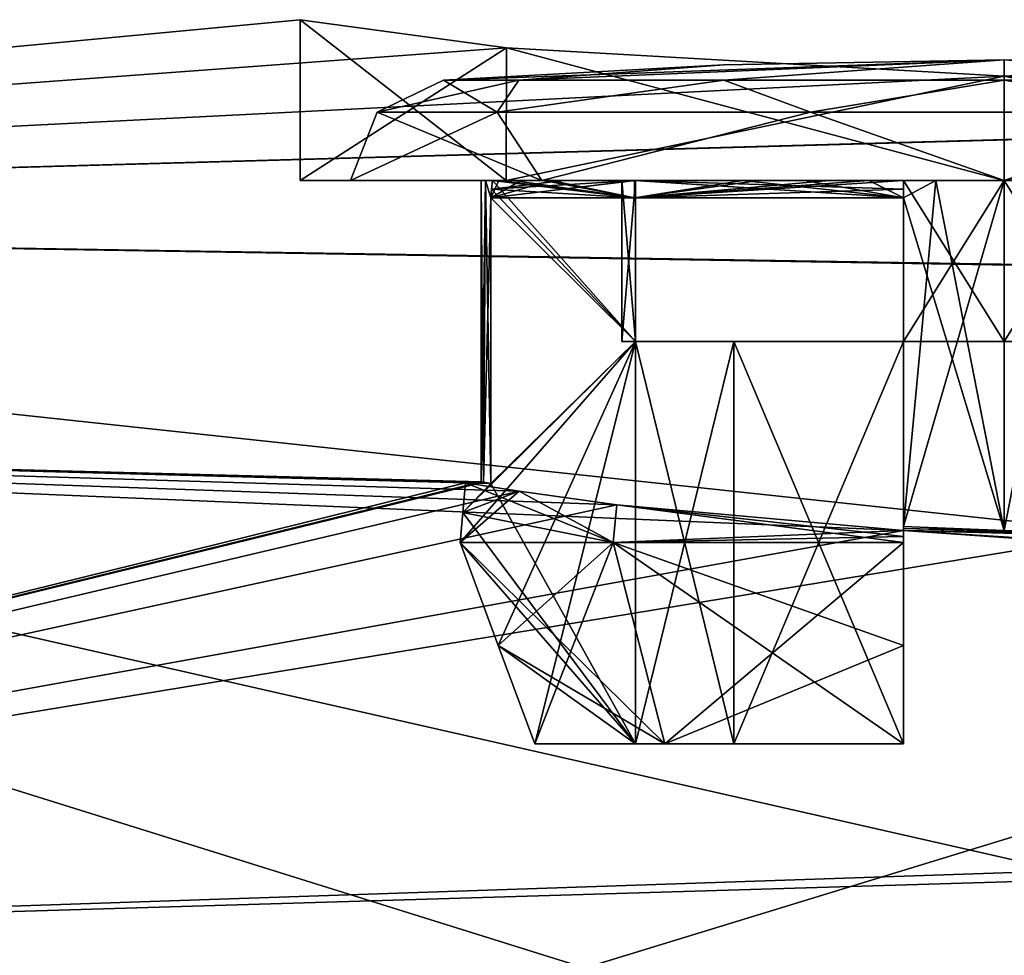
# Model space of a CAD drawing. Header units: millimetres. Extents: x -25 to 90, y -3 to 328.
# Tile 128 of 139: x 52.71 to 57.6, y 67.35 to 72. Entities that reach past the tile are written whole.
import ezdxf

# ---------------------------------------------------------------- set-up
doc = ezdxf.new("R2010")
doc.units = ezdxf.units.MM
doc.header["$LTSCALE"] = 65.185185
for name, color, linetype in [('1222', 7, 'CONTINUOUS'), ('1223', 7, 'CONTINUOUS'), ('1224', 7, 'CONTINUOUS'), ('1226', 7, 'CONTINUOUS'), ('1227', 7, 'CONTINUOUS'), ('1229', 7, 'CONTINUOUS'), ('1230', 7, 'CONTINUOUS'), ('1231', 7, 'CONTINUOUS'), ('1232', 7, 'CONTINUOUS'), ('1233', 7, 'CONTINUOUS'), ('1234', 7, 'CONTINUOUS'), ('1235', 7, 'CONTINUOUS'), ('1236', 7, 'CONTINUOUS'), ('1237', 7, 'CONTINUOUS'), ('1238', 7, 'CONTINUOUS'), ('1240', 7, 'CONTINUOUS'), ('1241', 7, 'CONTINUOUS'), ('1242', 7, 'CONTINUOUS'), ('1243', 7, 'CONTINUOUS'), ('1244', 7, 'CONTINUOUS'), ('1245', 7, 'CONTINUOUS'), ('1246', 7, 'CONTINUOUS'), ('1270', 7, 'CONTINUOUS'), ('1271', 7, 'CONTINUOUS'), ('1272', 7, 'CONTINUOUS'), ('1277', 7, 'CONTINUOUS'), ('1280', 7, 'CONTINUOUS'), ('1283', 7, 'CONTINUOUS'), ('771', 7, 'CONTINUOUS'), ('798', 7, 'CONTINUOUS'), ('799', 7, 'CONTINUOUS')]:
    doc.layers.add(name, color=color, linetype=linetype)

msp = doc.modelspace()

# ---------------------------------------------------------------- linework, layer by layer
at = {"layer": '1222', "color": 7, "linetype": 'CONTINUOUS', "true_color": 0xebebeb}
for points in [[(55.1253, 71.8603, -2.475), (54.1, 72), (55.1251, 71.2, -2.4749), (55.1253, 71.8603, -2.475)], [(55.1251, 71.2, -2.4749), (54.1, 72), (54.1, 71.2), (55.1251, 71.2, -2.4749)], [(57.6, 71.2, -3.5), (55.1253, 71.8603, -2.475), (55.1251, 71.2, -2.4749), (57.6, 71.2, -3.5)], [(57.6, 71.7198, -3.5), (55.1253, 71.8603, -2.475), (57.6, 71.2, -3.5), (57.6, 71.7198, -3.5)], [(60.0747, 71.8603, -2.475), (57.6, 71.7198, -3.5), (60.0749, 71.2, -2.4749), (60.0747, 71.8603, -2.475)], [(60.0749, 71.2, -2.4749), (57.6, 71.7198, -3.5), (57.6, 71.2, -3.5), (60.0749, 71.2, -2.4749)]]:
    msp.add_3dface(points, dxfattribs=at)
at = {"layer": '1223', "color": 7, "linetype": 'CONTINUOUS', "true_color": 0xebebeb}
for points in [[(55.1251, 71.2, -2.4749), (54.1, 71.2), (55.3019, 71.2, -2.2981), (55.1251, 71.2, -2.4749)], [(54.1, 71.2), (55.1251, 71.2, 2.4749), (54.35, 71.2), (54.1, 71.2)], [(54.1, 71.2), (54.35, 71.2), (55.3019, 71.2, -2.2981), (54.1, 71.2)], [(54.35, 71.2), (55.1251, 71.2, 2.4749), (55.3019, 71.2, 2.2981), (54.35, 71.2)], [(57.6, 71.2, -3.5), (55.1251, 71.2, -2.4749), (57.6, 71.2, -3.25), (57.6, 71.2, -3.5)], [(57.6, 71.2, -3.25), (55.1251, 71.2, -2.4749), (55.3019, 71.2, -2.2981), (57.6, 71.2, -3.25)], [(55.1251, 71.2, 2.4749), (57.6, 71.2, 3.5), (57.6, 71.2, 3.25), (55.1251, 71.2, 2.4749)], [(55.3019, 71.2, 2.2981), (55.1251, 71.2, 2.4749), (57.6, 71.2, 3.25), (55.3019, 71.2, 2.2981)], [(60.0749, 71.2, -2.4749), (57.6, 71.2, -3.5), (57.6, 71.2, -3.25), (60.0749, 71.2, -2.4749)], [(59.8981, 71.2, -2.2981), (60.0749, 71.2, -2.4749), (57.6, 71.2, -3.25), (59.8981, 71.2, -2.2981)], [(57.6, 71.2, 3.5), (60.0749, 71.2, 2.4749), (57.6, 71.2, 3.25), (57.6, 71.2, 3.5)], [(57.6, 71.2, 3.25), (60.0749, 71.2, 2.4749), (59.8981, 71.2, 2.2981), (57.6, 71.2, 3.25)]]:
    msp.add_3dface(points, dxfattribs=at)
at = {"layer": '1224', "color": 7, "linetype": 'CONTINUOUS', "true_color": 0xebebeb}
for points in [[(55, 69.7015), (55.0121, 69.6996, -0.2508), (55, 71.2), (55, 69.7015)], [(55, 71.2), (55.0121, 69.6996, -0.2508), (55.0222, 71.2, -0.3394), (55, 71.2)], [(55.0121, 69.6996, -0.2508), (55.0485, 69.6939, -0.5), (55.0222, 71.2, -0.3394), (55.0121, 69.6996, -0.2508)], [(55.0485, 69.6939, -0.5), (55.0485, 71.1145, -0.5), (55.0222, 71.2, -0.3394), (55.0485, 69.6939, -0.5)], [(55.0222, 71.2, -0.3394), (55.0485, 71.1145, -0.5), (55.0886, 71.2, -0.6729), (55.0222, 71.2, -0.3394)], [(55.0485, 71.1145, -0.5), (55.7615, 71.1145, -1.8385), (55.0886, 71.2, -0.6729), (55.0485, 71.1145, -0.5)], [(55.0886, 71.2, -0.6729), (55.7615, 71.1145, -1.8385), (55.3483, 71.2, -1.3), (55.0886, 71.2, -0.6729)], [(55.3483, 71.2, -1.3), (55.7615, 71.1145, -1.8385), (55.7615, 71.2, -1.8385), (55.3483, 71.2, -1.3)], [(55.7615, 71.1145, -1.8385), (57.1, 71.1145, -2.5515), (55.7615, 71.2, -1.8385), (55.7615, 71.1145, -1.8385)], [(55.7615, 71.2, -1.8385), (57.1, 71.1145, -2.5515), (56.3, 71.2, -2.2517), (55.7615, 71.2, -1.8385)], [(56.3, 71.2, -2.2517), (57.1, 71.1145, -2.5515), (56.605, 71.2, -2.4021), (56.3, 71.2, -2.2517)], [(56.605, 71.2, -2.4021), (57.1, 71.1145, -2.5515), (56.9271, 71.2, -2.5114), (56.605, 71.2, -2.4021)], [(56.9271, 71.2, -2.5114), (57.1, 71.1145, -2.5515), (57.2606, 71.2, -2.5778), (56.9271, 71.2, -2.5114)], [(57.1, 71.1145, -2.5515), (57.6004, 69.4605, -2.6), (57.2606, 71.2, -2.5778), (57.1, 71.1145, -2.5515)], [(57.2606, 71.2, -2.5778), (57.6004, 69.4605, -2.6), (57.6, 71.2, -2.6), (57.2606, 71.2, -2.5778)], [(57.6, 71.2, -2.6), (57.6004, 69.4605, -2.6), (57.9394, 71.2, -2.5778), (57.6, 71.2, -2.6)], [(57.6004, 69.4605, -2.6), (58.1, 69.4537, -2.5515), (57.9394, 71.2, -2.5778), (57.6004, 69.4605, -2.6)], [(57.1, 69.4801, -2.5515), (57.6004, 69.4605, -2.6), (57.1, 71.1145, -2.5515), (57.1, 69.4801, -2.5515)]]:
    msp.add_3dface(points, dxfattribs=at)
at = {"layer": '1226', "color": 7, "linetype": 'CONTINUOUS', "true_color": 0xebebeb}
for points in [[(54.1, 72), (55.1253, 71.8603, 2.475), (54.1, 71.2), (54.1, 72)], [(54.1, 71.2), (55.1253, 71.8603, 2.475), (55.1251, 71.2, 2.4749), (54.1, 71.2)], [(55.1253, 71.8603, 2.475), (57.6, 71.7198, 3.5), (55.1251, 71.2, 2.4749), (55.1253, 71.8603, 2.475)], [(57.6, 71.7198, 3.5), (60.0747, 71.8603, 2.475), (57.6, 71.2, 3.5), (57.6, 71.7198, 3.5)], [(60.0747, 71.8603, 2.475), (60.0749, 71.2, 2.4749), (57.6, 71.2, 3.5), (60.0747, 71.8603, 2.475)], [(57.6, 71.7198, 3.5), (57.6, 71.2, 3.5), (55.1251, 71.2, 2.4749), (57.6, 71.7198, 3.5)]]:
    msp.add_3dface(points, dxfattribs=at)
at = {"layer": '1227', "color": 7, "linetype": 'CONTINUOUS', "true_color": 0xebebeb}
for points in [[(55.0121, 69.6996, 0.2508), (55, 69.7015), (55.0222, 71.2, 0.3394), (55.0121, 69.6996, 0.2508)], [(55, 69.7015), (55, 71.2), (55.0222, 71.2, 0.3394), (55, 69.7015)], [(55.0485, 71.1145, 0.5), (55.0121, 69.6996, 0.2508), (55.0222, 71.2, 0.3394), (55.0485, 71.1145, 0.5)], [(55.0886, 71.2, 0.6729), (55.0485, 71.1145, 0.5), (55.0222, 71.2, 0.3394), (55.0886, 71.2, 0.6729)], [(55.7615, 71.1145, 1.8385), (55.0485, 71.1145, 0.5), (55.7615, 71.2, 1.8385), (55.7615, 71.1145, 1.8385)], [(55.7615, 71.2, 1.8385), (55.0485, 71.1145, 0.5), (55.3483, 71.2, 1.3), (55.7615, 71.2, 1.8385)], [(55.3483, 71.2, 1.3), (55.0485, 71.1145, 0.5), (55.1979, 71.2, 0.995), (55.3483, 71.2, 1.3)], [(55.1979, 71.2, 0.995), (55.0485, 71.1145, 0.5), (55.0886, 71.2, 0.6729), (55.1979, 71.2, 0.995)], [(57.1, 71.1145, 2.5515), (55.7615, 71.1145, 1.8385), (56.9271, 71.2, 2.5114), (57.1, 71.1145, 2.5515)], [(56.9271, 71.2, 2.5114), (55.7615, 71.1145, 1.8385), (56.3, 71.2, 2.2517), (56.9271, 71.2, 2.5114)], [(56.3, 71.2, 2.2517), (55.7615, 71.1145, 1.8385), (55.7615, 71.2, 1.8385), (56.3, 71.2, 2.2517)], [(57.2606, 71.2, 2.5778), (57.1, 71.1145, 2.5515), (56.9271, 71.2, 2.5114), (57.2606, 71.2, 2.5778)], [(57.6004, 69.4605, 2.6), (57.1, 69.4801, 2.5515), (57.6, 71.2, 2.6), (57.6004, 69.4605, 2.6)], [(57.1, 69.4801, 2.5515), (57.1, 71.1145, 2.5515), (57.2606, 71.2, 2.5778), (57.1, 69.4801, 2.5515)], [(57.6, 71.2, 2.6), (57.1, 69.4801, 2.5515), (57.2606, 71.2, 2.5778), (57.6, 71.2, 2.6)], [(57.9394, 71.2, 2.5778), (57.6004, 69.4605, 2.6), (57.6, 71.2, 2.6), (57.9394, 71.2, 2.5778)], [(55.0485, 69.6939, 0.5), (55.0121, 69.6996, 0.2508), (55.0485, 71.1145, 0.5), (55.0485, 69.6939, 0.5)]]:
    msp.add_3dface(points, dxfattribs=at)
at = {"layer": '1229', "linetype": 'CONTINUOUS'}
for points in [[(56.2068, 71.6987, 2.413), (57.6, 71.8), (55.187, 71.6987, 1.3932), (56.2068, 71.6987, 2.413)], [(55.187, 71.6987, 1.3932), (57.6, 71.8), (56.2059, 71.7747), (55.187, 71.6987, 1.3932)], [(57.6, 71.6987, 2.7863), (57.6, 71.8), (56.2068, 71.6987, 2.413), (57.6, 71.6987, 2.7863)], [(58.9941, 71.7747), (57.6, 71.8), (60.3863, 71.6987), (58.9941, 71.7747)], [(60.3863, 71.6987), (57.6, 71.8), (60.013, 71.6987, 1.3932), (60.3863, 71.6987)], [(60.013, 71.6987, 1.3932), (57.6, 71.8), (58.9932, 71.6987, 2.413), (60.013, 71.6987, 1.3932)], [(58.9932, 71.6987, 2.413), (57.6, 71.8), (57.6, 71.6987, 2.7863), (58.9932, 71.6987, 2.413)], [(54.8137, 71.6987), (55.187, 71.6987, 1.3932), (56.2059, 71.7747), (54.8137, 71.6987)]]:
    msp.add_3dface(points, dxfattribs=at)
at = {"layer": '1230', "linetype": 'CONTINUOUS'}
for points in [[(54.8137, 71.6987), (54.4838, 71.5405), (55.079, 71.5405, 1.8316), (54.8137, 71.6987)], [(55.187, 71.6987, 1.3932), (54.8137, 71.6987), (55.079, 71.5405, 1.8316), (55.187, 71.6987, 1.3932)], [(56.2068, 71.6987, 2.413), (55.187, 71.6987, 1.3932), (55.079, 71.5405, 1.8316), (56.2068, 71.6987, 2.413)], [(56.2068, 71.6987, 2.413), (55.079, 71.5405, 1.8316), (56.6371, 71.5405, 2.9637), (56.2068, 71.6987, 2.413)], [(57.6, 71.6987, 2.7863), (56.2068, 71.6987, 2.413), (56.6371, 71.5405, 2.9637), (57.6, 71.6987, 2.7863)], [(57.6, 71.6987, 2.7863), (56.6371, 71.5405, 2.9637), (58.5629, 71.5405, 2.9637), (57.6, 71.6987, 2.7863)], [(58.9932, 71.6987, 2.413), (57.6, 71.6987, 2.7863), (58.5629, 71.5405, 2.9637), (58.9932, 71.6987, 2.413)], [(54.35, 71.2), (55.3019, 71.2, 2.2981), (54.4838, 71.5405), (54.35, 71.2)], [(54.4838, 71.5405), (55.3019, 71.2, 2.2981), (55.079, 71.5405, 1.8316), (54.4838, 71.5405)], [(55.079, 71.5405, 1.8316), (55.3019, 71.2, 2.2981), (56.6371, 71.5405, 2.9637), (55.079, 71.5405, 1.8316)], [(55.3019, 71.2, 2.2981), (57.6, 71.2, 3.25), (56.6371, 71.5405, 2.9637), (55.3019, 71.2, 2.2981)], [(56.6371, 71.5405, 2.9637), (57.6, 71.2, 3.25), (58.5629, 71.5405, 2.9637), (56.6371, 71.5405, 2.9637)], [(57.6, 71.2, 3.25), (59.8981, 71.2, 2.2981), (58.5629, 71.5405, 2.9637), (57.6, 71.2, 3.25)]]:
    msp.add_3dface(points, dxfattribs=at)
at = {"layer": '1231', "linetype": 'CONTINUOUS'}
for points in [[(55, 71.2), (55.0222, 71.2, -0.3394), (55.7, 71.2), (55, 71.2)], [(55.0222, 71.2, 0.3394), (55, 71.2), (55.767, 71.2, 0.5), (55.0222, 71.2, 0.3394)], [(55.767, 71.2, 0.5), (55, 71.2), (55.7, 71.2), (55.767, 71.2, 0.5)], [(55.0222, 71.2, -0.3394), (55.0886, 71.2, -0.6729), (55.0562, 71.2, -0.5), (55.0222, 71.2, -0.3394)], [(55.7, 71.2), (55.0222, 71.2, -0.3394), (55.0562, 71.2, -0.5), (55.7, 71.2)], [(55.0886, 71.2, 0.6729), (55.0222, 71.2, 0.3394), (55.0562, 71.2, 0.5), (55.0886, 71.2, 0.6729)], [(55.0562, 71.2, 0.5), (55.0222, 71.2, 0.3394), (55.767, 71.2, 0.5), (55.0562, 71.2, 0.5)], [(55.0886, 71.2, -0.6729), (55.3483, 71.2, -1.3), (55.0562, 71.2, -0.5), (55.0886, 71.2, -0.6729)], [(55.0562, 71.2, -0.5), (55.3483, 71.2, -1.3), (55.7668, 71.2, -1.8332), (55.0562, 71.2, -0.5)], [(55.1575, 71.2, 0.8692), (55.0886, 71.2, 0.6729), (55.0562, 71.2, 0.5), (55.1575, 71.2, 0.8692)], [(55.4116, 71.2, -0.5), (55.7, 71.2), (55.0562, 71.2, -0.5), (55.4116, 71.2, -0.5)], [(55.1979, 71.2, 0.995), (55.0886, 71.2, 0.6729), (55.1575, 71.2, 0.8692), (55.1979, 71.2, 0.995)], [(55.3122, 71.2, 1.2195), (55.1979, 71.2, 0.995), (55.1575, 71.2, 0.8692), (55.3122, 71.2, 1.2195)], [(55.3483, 71.2, 1.3), (55.1979, 71.2, 0.995), (55.3122, 71.2, 1.2195), (55.3483, 71.2, 1.3)], [(55.7668, 71.2, 1.8332), (55.3483, 71.2, 1.3), (55.3122, 71.2, 1.2195), (55.7668, 71.2, 1.8332)], [(55.3483, 71.2, -1.3), (55.7615, 71.2, -1.8385), (55.7668, 71.2, -1.8332), (55.3483, 71.2, -1.3)], [(55.7615, 71.2, 1.8385), (55.3483, 71.2, 1.3), (55.7668, 71.2, 1.8332), (55.7615, 71.2, 1.8385)], [(55.767, 71.2, -0.5), (55.7, 71.2), (55.4116, 71.2, -0.5), (55.767, 71.2, -0.5)], [(55.7615, 71.2, -1.8385), (56.3, 71.2, -2.2517), (55.7668, 71.2, -1.8332), (55.7615, 71.2, -1.8385)], [(56.3, 71.2, 2.2517), (55.7615, 71.2, 1.8385), (57.1, 71.2, 2.5438), (56.3, 71.2, 2.2517)], [(57.1, 71.2, 2.5438), (55.7615, 71.2, 1.8385), (55.7668, 71.2, 1.8332), (57.1, 71.2, 2.5438)], [(55.7668, 71.2, -1.8332), (56.3, 71.2, -2.2517), (56.3805, 71.2, -2.2878), (55.7668, 71.2, -1.8332)], [(56.3, 71.2, -2.2517), (56.605, 71.2, -2.4021), (56.3805, 71.2, -2.2878), (56.3, 71.2, -2.2517)], [(56.9271, 71.2, 2.5114), (56.3, 71.2, 2.2517), (57.1, 71.2, 2.5438), (56.9271, 71.2, 2.5114)], [(56.3805, 71.2, -2.2878), (56.605, 71.2, -2.4021), (56.7308, 71.2, -2.4425), (56.3805, 71.2, -2.2878)], [(56.605, 71.2, -2.4021), (56.9271, 71.2, -2.5114), (56.7308, 71.2, -2.4425), (56.605, 71.2, -2.4021)], [(56.7308, 71.2, -2.4425), (56.9271, 71.2, -2.5114), (57.1, 71.2, -2.5438), (56.7308, 71.2, -2.4425)], [(56.9271, 71.2, -2.5114), (57.2606, 71.2, -2.5778), (57.1, 71.2, -2.5438), (56.9271, 71.2, -2.5114)], [(57.2606, 71.2, 2.5778), (56.9271, 71.2, 2.5114), (57.1, 71.2, 2.5438), (57.2606, 71.2, 2.5778)], [(57.1, 71.2, -2.5438), (57.2606, 71.2, -2.5778), (58.1, 71.2, -2.5438), (57.1, 71.2, -2.5438)], [(57.9394, 71.2, 2.5778), (57.2606, 71.2, 2.5778), (57.1, 71.2, 2.5438), (57.9394, 71.2, 2.5778)], [(58.1, 71.2, 2.5438), (57.9394, 71.2, 2.5778), (57.1, 71.2, 2.5438), (58.1, 71.2, 2.5438)], [(57.6, 71.2, 1.9), (58.1, 71.2, 2.5438), (57.1, 71.2, 2.1884), (57.6, 71.2, 1.9)], [(57.1, 71.2, 2.1884), (58.1, 71.2, 2.5438), (57.1, 71.2, 2.5438), (57.1, 71.2, 2.1884)], [(57.1, 71.2, 1.833), (57.6, 71.2, 1.9), (57.1, 71.2, 2.1884), (57.1, 71.2, 1.833)], [(57.1, 71.2, -1.833), (57.1, 71.2, -2.5438), (57.6, 71.2, -1.9), (57.1, 71.2, -1.833)], [(57.6, 71.2, -1.9), (57.1, 71.2, -2.5438), (58.1, 71.2, -1.833), (57.6, 71.2, -1.9)], [(58.1, 71.2, -1.833), (57.1, 71.2, -2.5438), (58.1, 71.2, -2.5438), (58.1, 71.2, -1.833)], [(57.2606, 71.2, -2.5778), (57.6, 71.2, -2.6), (57.9394, 71.2, -2.5778), (57.2606, 71.2, -2.5778)], [(57.2606, 71.2, -2.5778), (57.9394, 71.2, -2.5778), (58.1, 71.2, -2.5438), (57.2606, 71.2, -2.5778)], [(57.9394, 71.2, 2.5778), (57.6, 71.2, 2.6), (57.2606, 71.2, 2.5778), (57.9394, 71.2, 2.5778)], [(58.1, 71.2, 1.833), (58.1, 71.2, 2.5438), (57.6, 71.2, 1.9), (58.1, 71.2, 1.833)]]:
    msp.add_3dface(points, dxfattribs=at)
at = {"layer": '1232', "linetype": 'CONTINUOUS'}
for points in [[(54.9223, 69.6972, -0.5), (55.1889, 69.6552, -1.2755), (54.9091, 69.5488, -0.5), (54.9223, 69.6972, -0.5)], [(54.8958, 69.4, -0.5), (54.9091, 69.5488, -0.5), (55.1889, 69.6552, -1.2755), (54.8958, 69.4, -0.5)], [(54.8958, 69.4, -0.5), (55.1889, 69.6552, -1.2755), (55.6555, 69.4, -1.9445), (54.8958, 69.4, -0.5)], [(55.1889, 69.6552, -1.2755), (55.6737, 69.5881, -1.9395), (55.6555, 69.4, -1.9445), (55.1889, 69.6552, -1.2755)], [(55.6737, 69.5881, -1.9395), (57.1, 69.4602, -2.6988), (55.6555, 69.4, -1.9445), (55.6737, 69.5881, -1.9395)], [(55.6555, 69.4, -1.9445), (57.1, 69.4602, -2.6988), (57.1, 69.4301, -2.7015), (55.6555, 69.4, -1.9445)], [(57.1, 69.4, -2.7042), (55.6555, 69.4, -1.9445), (57.1, 69.4301, -2.7015), (57.1, 69.4, -2.7042)]]:
    msp.add_3dface(points, dxfattribs=at)
at = {"layer": '1233', "linetype": 'CONTINUOUS'}
for points in [[(54.8958, 69.4, -0.5), (55.6555, 69.4, -1.9445), (55.0854, 68.8884, -0.5), (54.8958, 69.4, -0.5)], [(55.6555, 69.4, -1.9445), (55.2669, 68.4, -0.5), (55.0854, 68.8884, -0.5), (55.6555, 69.4, -1.9445)], [(55.2669, 68.4, -0.5), (55.6555, 69.4, -1.9445), (55.9128, 68.4, -1.6872), (55.2669, 68.4, -0.5)], [(55.6555, 69.4, -1.9445), (57.1, 69.4, -2.7042), (55.9128, 68.4, -1.6872), (55.6555, 69.4, -1.9445)], [(57.1, 69.4, -2.7042), (57.1, 68.8884, -2.5146), (55.9128, 68.4, -1.6872), (57.1, 69.4, -2.7042)], [(57.1, 68.4, -2.3331), (55.9128, 68.4, -1.6872), (57.1, 68.8884, -2.5146), (57.1, 68.4, -2.3331)]]:
    msp.add_3dface(points, dxfattribs=at)
at = {"layer": '1234', "linetype": 'CONTINUOUS'}
for points in [[(55.767, 68.4, 0.5), (56.2565, 68.4, 1.3435), (55.2669, 68.4, 0.5), (55.767, 68.4, 0.5)], [(55.2669, 68.4, 0.5), (56.2565, 68.4, 1.3435), (55.9128, 68.4, 1.6872), (55.2669, 68.4, 0.5)], [(57.1, 68.4, 1.833), (57.1, 68.4, 2.3331), (55.9128, 68.4, 1.6872), (57.1, 68.4, 1.833)], [(56.2565, 68.4, 1.3435), (57.1, 68.4, 1.833), (55.9128, 68.4, 1.6872), (56.2565, 68.4, 1.3435)]]:
    msp.add_3dface(points, dxfattribs=at)
at = {"layer": '1235', "linetype": 'CONTINUOUS'}
for points in [[(55.767, 70.4, -0.5), (55.767, 68.4, -0.5), (56.2565, 68.4, -1.3435), (55.767, 70.4, -0.5)], [(56.2565, 70.4, -1.3435), (55.767, 70.4, -0.5), (56.2565, 68.4, -1.3435), (56.2565, 70.4, -1.3435)], [(57.1, 70.4, -1.833), (56.2565, 70.4, -1.3435), (57.1, 68.4, -1.833), (57.1, 70.4, -1.833)], [(57.1, 68.4, -1.833), (56.2565, 70.4, -1.3435), (56.2565, 68.4, -1.3435), (57.1, 68.4, -1.833)]]:
    msp.add_3dface(points, dxfattribs=at)
at = {"layer": '1236', "linetype": 'CONTINUOUS'}
for points in [[(55.7, 70.4), (55.767, 70.4, -0.5), (59.5, 70.4), (55.7, 70.4)], [(55.767, 70.4, 0.5), (55.7, 70.4), (59.433, 70.4, 0.5), (55.767, 70.4, 0.5)], [(59.433, 70.4, 0.5), (55.7, 70.4), (59.5, 70.4), (59.433, 70.4, 0.5)], [(55.767, 70.4, -0.5), (56.2565, 70.4, -1.3435), (59.433, 70.4, -0.5), (55.767, 70.4, -0.5)], [(55.767, 70.4, -0.5), (59.433, 70.4, -0.5), (59.5, 70.4), (55.767, 70.4, -0.5)], [(56.2565, 70.4, 1.3435), (55.767, 70.4, 0.5), (58.9435, 70.4, 1.3435), (56.2565, 70.4, 1.3435)], [(58.9435, 70.4, 1.3435), (55.767, 70.4, 0.5), (59.433, 70.4, 0.5), (58.9435, 70.4, 1.3435)], [(56.2565, 70.4, -1.3435), (57.1, 70.4, -1.833), (58.9435, 70.4, -1.3435), (56.2565, 70.4, -1.3435)], [(59.433, 70.4, -0.5), (56.2565, 70.4, -1.3435), (58.9435, 70.4, -1.3435), (59.433, 70.4, -0.5)], [(57.1, 70.4, 1.833), (56.2565, 70.4, 1.3435), (58.1, 70.4, 1.833), (57.1, 70.4, 1.833)], [(58.1, 70.4, 1.833), (56.2565, 70.4, 1.3435), (58.9435, 70.4, 1.3435), (58.1, 70.4, 1.833)], [(58.9435, 70.4, -1.3435), (57.1, 70.4, -1.833), (58.1, 70.4, -1.833), (58.9435, 70.4, -1.3435)], [(58.1, 70.4, -1.833), (57.1, 70.4, -1.833), (57.6, 70.4, -1.9), (58.1, 70.4, -1.833)], [(57.6, 70.4, 1.9), (57.1, 70.4, 1.833), (58.1, 70.4, 1.833), (57.6, 70.4, 1.9)]]:
    msp.add_3dface(points, dxfattribs=at)
at = {"layer": '1237', "linetype": 'CONTINUOUS'}
for points in [[(57.6, 71.8), (54.8137, 71.6987), (56.2059, 71.7747), (57.6, 71.8)], [(54.8137, 71.6987), (57.6, 71.8), (55.187, 71.6987, -1.3932), (54.8137, 71.6987)], [(55.187, 71.6987, -1.3932), (57.6, 71.8), (56.2068, 71.6987, -2.413), (55.187, 71.6987, -1.3932)], [(56.2068, 71.6987, -2.413), (57.6, 71.8), (57.6, 71.6987, -2.7863), (56.2068, 71.6987, -2.413)], [(57.6, 71.8), (58.9941, 71.7747), (60.013, 71.6987, -1.3932), (57.6, 71.8)], [(57.6, 71.6987, -2.7863), (57.6, 71.8), (58.9932, 71.6987, -2.413), (57.6, 71.6987, -2.7863)], [(58.9932, 71.6987, -2.413), (57.6, 71.8), (60.013, 71.6987, -1.3932), (58.9932, 71.6987, -2.413)]]:
    msp.add_3dface(points, dxfattribs=at)
at = {"layer": '1238', "linetype": 'CONTINUOUS'}
for points in [[(54.4838, 71.5405), (54.8137, 71.6987), (55.187, 71.6987, -1.3932), (54.4838, 71.5405)], [(54.4838, 71.5405), (55.187, 71.6987, -1.3932), (55.079, 71.5405, -1.8316), (54.4838, 71.5405)], [(55.187, 71.6987, -1.3932), (56.2068, 71.6987, -2.413), (55.079, 71.5405, -1.8316), (55.187, 71.6987, -1.3932)], [(56.2068, 71.6987, -2.413), (56.6371, 71.5405, -2.9637), (55.079, 71.5405, -1.8316), (56.2068, 71.6987, -2.413)], [(56.2068, 71.6987, -2.413), (57.6, 71.6987, -2.7863), (56.6371, 71.5405, -2.9637), (56.2068, 71.6987, -2.413)], [(57.6, 71.6987, -2.7863), (58.5629, 71.5405, -2.9637), (56.6371, 71.5405, -2.9637), (57.6, 71.6987, -2.7863)], [(57.6, 71.6987, -2.7863), (58.9932, 71.6987, -2.413), (58.5629, 71.5405, -2.9637), (57.6, 71.6987, -2.7863)], [(55.3019, 71.2, -2.2981), (54.35, 71.2), (55.079, 71.5405, -1.8316), (55.3019, 71.2, -2.2981)], [(54.35, 71.2), (54.4838, 71.5405), (55.079, 71.5405, -1.8316), (54.35, 71.2)], [(56.6371, 71.5405, -2.9637), (55.3019, 71.2, -2.2981), (55.079, 71.5405, -1.8316), (56.6371, 71.5405, -2.9637)], [(57.6, 71.2, -3.25), (55.3019, 71.2, -2.2981), (56.6371, 71.5405, -2.9637), (57.6, 71.2, -3.25)], [(58.5629, 71.5405, -2.9637), (57.6, 71.2, -3.25), (56.6371, 71.5405, -2.9637), (58.5629, 71.5405, -2.9637)], [(59.8981, 71.2, -2.2981), (57.6, 71.2, -3.25), (58.5629, 71.5405, -2.9637), (59.8981, 71.2, -2.2981)]]:
    msp.add_3dface(points, dxfattribs=at)
at = {"layer": '1240', "linetype": 'CONTINUOUS'}
for points in [[(57.1, 71.2, -2.5438), (57.1, 71.2, -1.833), (57.1, 70.4, -1.833), (57.1, 71.2, -2.5438)], [(57.1, 71.2, -2.5438), (57.1, 70.4, -1.833), (57.1, 71.1573, -2.5477), (57.1, 71.2, -2.5438)], [(57.1, 70.4, -1.833), (57.1, 71.1145, -2.5515), (57.1, 71.1573, -2.5477), (57.1, 70.4, -1.833)], [(57.1, 69.4801, -2.5515), (57.1, 71.1145, -2.5515), (57.1, 70.4, -1.833), (57.1, 69.4801, -2.5515)], [(57.1, 69.4801, -2.5515), (57.1, 70.4, -1.833), (57.1, 68.4, -1.833), (57.1, 69.4801, -2.5515)], [(57.1, 69.4703, -2.6252), (57.1, 69.4801, -2.5515), (57.1, 68.4, -1.833), (57.1, 69.4703, -2.6252)], [(57.1, 69.4602, -2.6988), (57.1, 69.4703, -2.6252), (57.1, 68.4, -1.833), (57.1, 69.4602, -2.6988)], [(57.1, 69.4301, -2.7015), (57.1, 69.4602, -2.6988), (57.1, 68.4, -1.833), (57.1, 69.4301, -2.7015)], [(57.1, 69.4, -2.7042), (57.1, 69.4301, -2.7015), (57.1, 68.4, -1.833), (57.1, 69.4, -2.7042)], [(57.1, 68.8884, -2.5146), (57.1, 69.4, -2.7042), (57.1, 68.4, -1.833), (57.1, 68.8884, -2.5146)], [(57.1, 68.4, -2.3331), (57.1, 68.8884, -2.5146), (57.1, 68.4, -1.833), (57.1, 68.4, -2.3331)]]:
    msp.add_3dface(points, dxfattribs=at)
at = {"layer": '1241', "linetype": 'CONTINUOUS'}
for points in [[(57.1, 71.2, -1.833), (57.6, 71.2, -1.9), (57.1, 70.4, -1.833), (57.1, 71.2, -1.833)], [(57.1, 70.4, -1.833), (57.6, 71.2, -1.9), (57.6, 70.4, -1.9), (57.1, 70.4, -1.833)], [(57.6, 71.2, -1.9), (58.1, 71.2, -1.833), (57.6, 70.4, -1.9), (57.6, 71.2, -1.9)], [(58.1, 71.2, -1.833), (58.1, 70.4, -1.833), (57.6, 70.4, -1.9), (58.1, 71.2, -1.833)]]:
    msp.add_3dface(points, dxfattribs=at)
at = {"layer": '1242', "linetype": 'CONTINUOUS'}
for points in [[(55.767, 71.2, -0.5), (55.0485, 71.1145, -0.5), (55.767, 70.4, -0.5), (55.767, 71.2, -0.5)], [(55.0485, 71.1145, -0.5), (55.767, 71.2, -0.5), (55.0523, 71.1573, -0.5), (55.0485, 71.1145, -0.5)], [(55.767, 71.2, -0.5), (55.4116, 71.2, -0.5), (55.0523, 71.1573, -0.5), (55.767, 71.2, -0.5)], [(55.4116, 71.2, -0.5), (55.0562, 71.2, -0.5), (55.0523, 71.1573, -0.5), (55.4116, 71.2, -0.5)], [(55.0485, 71.1145, -0.5), (55.0485, 69.6939, -0.5), (55.767, 70.4, -0.5), (55.0485, 71.1145, -0.5)], [(54.9091, 69.5488, -0.5), (54.8958, 69.4, -0.5), (55.767, 70.4, -0.5), (54.9091, 69.5488, -0.5)], [(54.8958, 69.4, -0.5), (55.0854, 68.8884, -0.5), (55.767, 70.4, -0.5), (54.8958, 69.4, -0.5)], [(55.0485, 69.6939, -0.5), (54.9091, 69.5488, -0.5), (55.767, 70.4, -0.5), (55.0485, 69.6939, -0.5)], [(55.0854, 68.8884, -0.5), (55.2669, 68.4, -0.5), (55.767, 70.4, -0.5), (55.0854, 68.8884, -0.5)], [(55.2669, 68.4, -0.5), (55.767, 68.4, -0.5), (55.767, 70.4, -0.5), (55.2669, 68.4, -0.5)], [(55.0485, 69.6939, -0.5), (54.9223, 69.6972, -0.5), (54.9091, 69.5488, -0.5), (55.0485, 69.6939, -0.5)]]:
    msp.add_3dface(points, dxfattribs=at)
at = {"layer": '1243', "linetype": 'CONTINUOUS'}
for points in [[(55.767, 71.2, 0.5), (55.7, 71.2), (55.767, 70.4, 0.5), (55.767, 71.2, 0.5)], [(55.7, 71.2), (55.767, 71.2, -0.5), (55.7, 70.4), (55.7, 71.2)], [(55.7, 71.2), (55.7, 70.4), (55.767, 70.4, 0.5), (55.7, 71.2)], [(55.767, 71.2, -0.5), (55.767, 70.4, -0.5), (55.7, 70.4), (55.767, 71.2, -0.5)]]:
    msp.add_3dface(points, dxfattribs=at)
at = {"layer": '1244', "linetype": 'CONTINUOUS'}
for points in [[(55.0562, 71.2, 0.5), (55.767, 70.4, 0.5), (55.0523, 71.1573, 0.5), (55.0562, 71.2, 0.5)], [(55.0562, 71.2, 0.5), (55.767, 71.2, 0.5), (55.767, 70.4, 0.5), (55.0562, 71.2, 0.5)], [(55.767, 70.4, 0.5), (55.0485, 71.1145, 0.5), (55.0523, 71.1573, 0.5), (55.767, 70.4, 0.5)], [(55.0485, 69.6939, 0.5), (55.0485, 71.1145, 0.5), (55.767, 70.4, 0.5), (55.0485, 69.6939, 0.5)], [(55.767, 68.4, 0.5), (55.0485, 69.6939, 0.5), (55.767, 70.4, 0.5), (55.767, 68.4, 0.5)], [(54.9223, 69.6972, 0.5), (55.0485, 69.6939, 0.5), (54.9091, 69.5488, 0.5), (54.9223, 69.6972, 0.5)], [(55.0485, 69.6939, 0.5), (55.767, 68.4, 0.5), (54.9091, 69.5488, 0.5), (55.0485, 69.6939, 0.5)], [(54.9091, 69.5488, 0.5), (55.767, 68.4, 0.5), (54.8958, 69.4, 0.5), (54.9091, 69.5488, 0.5)], [(54.8958, 69.4, 0.5), (55.767, 68.4, 0.5), (55.0853, 68.8888, 0.5), (54.8958, 69.4, 0.5)], [(55.767, 68.4, 0.5), (55.2669, 68.4, 0.5), (55.0853, 68.8888, 0.5), (55.767, 68.4, 0.5)]]:
    msp.add_3dface(points, dxfattribs=at)
at = {"layer": '1245', "linetype": 'CONTINUOUS'}
for points in [[(57.1, 71.2, 1.833), (57.1, 71.1145, 2.5515), (57.1, 70.4, 1.833), (57.1, 71.2, 1.833)], [(57.1, 71.1145, 2.5515), (57.1, 71.2, 1.833), (57.1, 71.1573, 2.5477), (57.1, 71.1145, 2.5515)], [(57.1, 71.2, 1.833), (57.1, 71.2, 2.1884), (57.1, 71.1573, 2.5477), (57.1, 71.2, 1.833)], [(57.1, 71.2, 2.1884), (57.1, 71.2, 2.5438), (57.1, 71.1573, 2.5477), (57.1, 71.2, 2.1884)], [(57.1, 71.1145, 2.5515), (57.1, 69.4801, 2.5515), (57.1, 70.4, 1.833), (57.1, 71.1145, 2.5515)], [(57.1, 70.4, 1.833), (57.1, 69.4801, 2.5515), (57.1, 68.8884, 2.5146), (57.1, 70.4, 1.833)], [(57.1, 68.4, 2.3331), (57.1, 68.4, 1.833), (57.1, 70.4, 1.833), (57.1, 68.4, 2.3331)], [(57.1, 68.4, 2.3331), (57.1, 70.4, 1.833), (57.1, 68.8884, 2.5146), (57.1, 68.4, 2.3331)], [(57.1, 69.4801, 2.5515), (57.1, 69.4703, 2.6252), (57.1, 69.4602, 2.6988), (57.1, 69.4801, 2.5515)], [(57.1, 69.4801, 2.5515), (57.1, 69.4602, 2.6988), (57.1, 69.4301, 2.7015), (57.1, 69.4801, 2.5515)], [(57.1, 68.8884, 2.5146), (57.1, 69.4801, 2.5515), (57.1, 69.4, 2.7042), (57.1, 68.8884, 2.5146)], [(57.1, 69.4, 2.7042), (57.1, 69.4801, 2.5515), (57.1, 69.4301, 2.7015), (57.1, 69.4, 2.7042)]]:
    msp.add_3dface(points, dxfattribs=at)
at = {"layer": '1246', "linetype": 'CONTINUOUS'}
for points in [[(57.6, 71.2, 1.9), (57.1, 71.2, 1.833), (57.6, 70.4, 1.9), (57.6, 71.2, 1.9)], [(57.1, 71.2, 1.833), (57.1, 70.4, 1.833), (57.6, 70.4, 1.9), (57.1, 71.2, 1.833)], [(58.1, 71.2, 1.833), (57.6, 71.2, 1.9), (58.1, 70.4, 1.833), (58.1, 71.2, 1.833)], [(57.6, 71.2, 1.9), (57.6, 70.4, 1.9), (58.1, 70.4, 1.833), (57.6, 71.2, 1.9)]]:
    msp.add_3dface(points, dxfattribs=at)
at = {"layer": '1270', "linetype": 'CONTINUOUS'}
for points in [[(55.7615, 71.1145, -1.8385), (55.0485, 71.1145, -0.5), (55.7668, 71.2, -1.8332), (55.7615, 71.1145, -1.8385)], [(55.0485, 71.1145, -0.5), (55.0523, 71.1573, -0.5), (55.7668, 71.2, -1.8332), (55.0485, 71.1145, -0.5)], [(55.0562, 71.2, -0.5), (55.7668, 71.2, -1.8332), (55.0523, 71.1573, -0.5), (55.0562, 71.2, -0.5)], [(55.7615, 71.1145, -1.8385), (55.7668, 71.2, -1.8332), (56.3805, 71.2, -2.2878), (55.7615, 71.1145, -1.8385)], [(55.7615, 71.1145, -1.8385), (56.3805, 71.2, -2.2878), (56.7308, 71.2, -2.4425), (55.7615, 71.1145, -1.8385)], [(55.7615, 71.1145, -1.8385), (56.7308, 71.2, -2.4425), (57.1, 71.2, -2.5438), (55.7615, 71.1145, -1.8385)], [(55.7615, 71.1145, -1.8385), (57.1, 71.2, -2.5438), (57.1, 71.1573, -2.5477), (55.7615, 71.1145, -1.8385)], [(57.1, 71.1145, -2.5515), (55.7615, 71.1145, -1.8385), (57.1, 71.1573, -2.5477), (57.1, 71.1145, -2.5515)]]:
    msp.add_3dface(points, dxfattribs=at)
at = {"layer": '1271', "linetype": 'CONTINUOUS'}
for points in [[(54.9223, 69.6972, 0.5), (54.9091, 69.5488, 0.5), (55.6555, 69.4, 1.9445), (54.9223, 69.6972, 0.5)], [(55.189, 69.6552, 1.2756), (54.9223, 69.6972, 0.5), (55.6555, 69.4, 1.9445), (55.189, 69.6552, 1.2756)], [(55.6737, 69.5881, 1.9395), (55.189, 69.6552, 1.2756), (55.6555, 69.4, 1.9445), (55.6737, 69.5881, 1.9395)], [(54.9091, 69.5488, 0.5), (54.8958, 69.4, 0.5), (55.6555, 69.4, 1.9445), (54.9091, 69.5488, 0.5)], [(57.1, 69.4, 2.7042), (55.6737, 69.5881, 1.9395), (55.6555, 69.4, 1.9445), (57.1, 69.4, 2.7042)], [(57.1, 69.4, 2.7042), (57.1, 69.4301, 2.7015), (55.6737, 69.5881, 1.9395), (57.1, 69.4, 2.7042)], [(57.1, 69.4602, 2.6988), (55.6737, 69.5881, 1.9395), (57.1, 69.4301, 2.7015), (57.1, 69.4602, 2.6988)]]:
    msp.add_3dface(points, dxfattribs=at)
at = {"layer": '1272', "linetype": 'CONTINUOUS'}
for points in [[(55.7615, 71.1145, 1.8385), (55.0562, 71.2, 0.5), (55.0523, 71.1573, 0.5), (55.7615, 71.1145, 1.8385)], [(55.7615, 71.1145, 1.8385), (55.1575, 71.2, 0.8692), (55.0562, 71.2, 0.5), (55.7615, 71.1145, 1.8385)], [(55.7615, 71.1145, 1.8385), (55.3122, 71.2, 1.2195), (55.1575, 71.2, 0.8692), (55.7615, 71.1145, 1.8385)], [(55.7615, 71.1145, 1.8385), (55.7668, 71.2, 1.8332), (55.3122, 71.2, 1.2195), (55.7615, 71.1145, 1.8385)], [(55.7615, 71.1145, 1.8385), (57.1, 71.1145, 2.5515), (55.7668, 71.2, 1.8332), (55.7615, 71.1145, 1.8385)], [(57.1, 71.1145, 2.5515), (57.1, 71.1573, 2.5477), (55.7668, 71.2, 1.8332), (57.1, 71.1145, 2.5515)], [(57.1, 71.2, 2.5438), (55.7668, 71.2, 1.8332), (57.1, 71.1573, 2.5477), (57.1, 71.2, 2.5438)], [(55.0485, 71.1145, 0.5), (55.7615, 71.1145, 1.8385), (55.0523, 71.1573, 0.5), (55.0485, 71.1145, 0.5)]]:
    msp.add_3dface(points, dxfattribs=at)
at = {"layer": '1277', "linetype": 'CONTINUOUS'}
for points in [[(54.8958, 69.4, 0.5), (55.0853, 68.8888, 0.5), (55.9128, 68.4, 1.6872), (54.8958, 69.4, 0.5)], [(54.8958, 69.4, 0.5), (55.9128, 68.4, 1.6872), (55.6555, 69.4, 1.9445), (54.8958, 69.4, 0.5)], [(55.9128, 68.4, 1.6872), (57.1, 68.4, 2.3331), (55.6555, 69.4, 1.9445), (55.9128, 68.4, 1.6872)], [(57.1, 68.4, 2.3331), (57.1, 68.8884, 2.5146), (55.6555, 69.4, 1.9445), (57.1, 68.4, 2.3331)], [(57.1, 68.8884, 2.5146), (57.1, 69.4, 2.7042), (55.6555, 69.4, 1.9445), (57.1, 68.8884, 2.5146)], [(55.2669, 68.4, 0.5), (55.9128, 68.4, 1.6872), (55.0853, 68.8888, 0.5), (55.2669, 68.4, 0.5)]]:
    msp.add_3dface(points, dxfattribs=at)
at = {"layer": '1280', "linetype": 'CONTINUOUS'}
for points in [[(55.2669, 68.4, -0.5), (55.9128, 68.4, -1.6872), (55.767, 68.4, -0.5), (55.2669, 68.4, -0.5)], [(55.767, 68.4, -0.5), (55.9128, 68.4, -1.6872), (56.2565, 68.4, -1.3435), (55.767, 68.4, -0.5)], [(55.9128, 68.4, -1.6872), (57.1, 68.4, -2.3331), (56.2565, 68.4, -1.3435), (55.9128, 68.4, -1.6872)], [(57.1, 68.4, -2.3331), (57.1, 68.4, -1.833), (56.2565, 68.4, -1.3435), (57.1, 68.4, -2.3331)]]:
    msp.add_3dface(points, dxfattribs=at)
at = {"layer": '1283', "linetype": 'CONTINUOUS'}
for points in [[(56.2565, 68.4, 1.3435), (55.767, 68.4, 0.5), (56.2565, 70.4, 1.3435), (56.2565, 68.4, 1.3435)], [(55.767, 68.4, 0.5), (55.767, 70.4, 0.5), (56.2565, 70.4, 1.3435), (55.767, 68.4, 0.5)], [(57.1, 68.4, 1.833), (56.2565, 68.4, 1.3435), (57.1, 70.4, 1.833), (57.1, 68.4, 1.833)], [(56.2565, 68.4, 1.3435), (56.2565, 70.4, 1.3435), (57.1, 70.4, 1.833), (56.2565, 68.4, 1.3435)]]:
    msp.add_3dface(points, dxfattribs=at)
at = {"layer": '771', "color": 7, "linetype": 'CONTINUOUS', "true_color": 0xebebeb}
for points in [[(54.1, 72), (43.6, 71.0122, 6.5184), (55.1253, 71.8603, 2.475), (54.1, 72)], [(43.6, 71.0122, 6.5184), (54.1, 72), (55.1253, 71.8603, -2.475), (43.6, 71.0122, 6.5184)], [(67.3005, 71.6762, 3.7609), (67.5651, 72, -0.0174), (57.6, 71.7198, 3.5), (67.3005, 71.6762, 3.7609)], [(57.6, 71.7198, 3.5), (67.5651, 72, -0.0174), (60.0747, 71.8603, 2.475), (57.6, 71.7198, 3.5)], [(43.6, 71.0122, -6.5184), (43.6, 71.0122, 6.5184), (55.1253, 71.8603, -2.475), (43.6, 71.0122, -6.5184)], [(55.1253, 71.8603, 2.475), (43.6, 71.0122, 6.5184), (57.6, 71.7198, 3.5), (55.1253, 71.8603, 2.475)], [(57.6, 71.7198, -3.5), (43.6, 71.0122, -6.5184), (55.1253, 71.8603, -2.475), (57.6, 71.7198, -3.5)], [(60.0747, 71.8603, -2.475), (67.3026, 71.6721, -3.7844), (57.6, 71.7198, -3.5), (60.0747, 71.8603, -2.475)], [(67.3026, 71.6721, -3.7844), (43.6, 71.0122, -6.5184), (57.6, 71.7198, -3.5), (67.3026, 71.6721, -3.7844)], [(43.6, 71.0122, 6.5184), (67.3005, 71.6762, 3.7609), (57.6, 71.7198, 3.5), (43.6, 71.0122, 6.5184)], [(66.4647, 70.6406, 7.6134), (67.3005, 71.6762, 3.7609), (43.6, 71.0122, 6.5184), (66.4647, 70.6406, 7.6134)], [(67.3026, 71.6721, -3.7844), (66.4666, 70.6336, -7.6325), (43.6, 71.0122, -6.5184), (67.3026, 71.6721, -3.7844)], [(64.476, 66.2711, -14.8071), (64.765, 64.3918, -16.6396), (43.6, 71.0122, -6.5184), (64.476, 66.2711, -14.8071)], [(43.6, 71.0122, -6.5184), (64.765, 64.3918, -16.6396), (43.6, 63.6334, -17.2664), (43.6, 71.0122, -6.5184)], [(65.0607, 68.7102, -11.5728), (64.476, 66.2711, -14.8071), (43.6, 71.0122, -6.5184), (65.0607, 68.7102, -11.5728)], [(66.4666, 70.6336, -7.6325), (65.0607, 68.7102, -11.5728), (43.6, 71.0122, -6.5184), (66.4666, 70.6336, -7.6325)], [(43.6, 63.6334, 17.2664), (66.4647, 70.6406, 7.6134), (43.6, 71.0122, 6.5184), (43.6, 63.6334, 17.2664)], [(65.0607, 68.7102, 11.5727), (66.4647, 70.6406, 7.6134), (43.6, 63.6334, 17.2664), (65.0607, 68.7102, 11.5727)], [(64.4868, 66.2701, 14.8082), (65.0607, 68.7102, 11.5727), (43.6, 63.6334, 17.2664), (64.4868, 66.2701, 14.8082)]]:
    msp.add_3dface(points, dxfattribs=at)
at = {"layer": '798', "color": 7, "linetype": 'CONTINUOUS', "true_color": 0xebebeb}
for points in [[(45.4143, 69.9525), (45.4143, 67.3478, -9.8568), (55, 69.7015), (45.4143, 69.9525)], [(55, 69.7015), (45.4143, 67.3478, -9.8568), (55.0121, 69.6996, -0.2508), (55, 69.7015)], [(45.4143, 67.3478, -9.8568), (54.9223, 69.6972, -0.5), (55.0121, 69.6996, -0.2508), (45.4143, 67.3478, -9.8568)], [(55.1889, 69.6552, -1.2755), (54.9223, 69.6972, -0.5), (45.4143, 67.3478, -9.8568), (55.1889, 69.6552, -1.2755)], [(55.0121, 69.6996, -0.2508), (54.9223, 69.6972, -0.5), (55.0485, 69.6939, -0.5), (55.0121, 69.6996, -0.2508)], [(55.6737, 69.5881, -1.9395), (55.1889, 69.6552, -1.2755), (45.4143, 67.3478, -9.8568), (55.6737, 69.5881, -1.9395)], [(57.1, 69.4602, -2.6988), (55.6737, 69.5881, -1.9395), (45.4143, 67.3478, -9.8568), (57.1, 69.4602, -2.6988)], [(58.1, 69.4335, -2.7012), (57.1, 69.4602, -2.6988), (45.4143, 67.3478, -9.8568), (58.1, 69.4335, -2.7012)], [(57.1, 69.4801, -2.5515), (57.1, 69.4703, -2.6252), (57.6004, 69.4605, -2.6), (57.1, 69.4801, -2.5515)], [(57.1, 69.4703, -2.6252), (57.1, 69.4602, -2.6988), (58.1, 69.4437, -2.6263), (57.1, 69.4703, -2.6252)], [(57.6004, 69.4605, -2.6), (57.1, 69.4703, -2.6252), (58.1, 69.4437, -2.6263), (57.6004, 69.4605, -2.6)], [(58.1, 69.4437, -2.6263), (57.1, 69.4602, -2.6988), (58.1, 69.4335, -2.7012), (58.1, 69.4437, -2.6263)], [(58.1, 69.4537, -2.5515), (57.6004, 69.4605, -2.6), (58.1, 69.4437, -2.6263), (58.1, 69.4537, -2.5515)], [(74.8044, 68.3358, -5.6376), (58.1, 69.4335, -2.7012), (45.4143, 67.3478, -9.8568), (74.8044, 68.3358, -5.6376)], [(74.7466, 68.2255, -5.9892), (74.8044, 68.3358, -5.6376), (45.4143, 67.3478, -9.8568), (74.7466, 68.2255, -5.9892)], [(73.5104, 65.7355, -11.0308), (74.7466, 68.2255, -5.9892), (45.4143, 67.3478, -9.8568), (73.5104, 65.7355, -11.0308)], [(71.379, 65.6922, -11.1887), (73.5104, 65.7355, -11.0308), (45.4143, 67.3478, -9.8568), (71.379, 65.6922, -11.1887)], [(45.4143, 60.2131, -17.1404), (71.379, 65.6922, -11.1887), (45.4143, 67.3478, -9.8568), (45.4143, 60.2131, -17.1404)]]:
    msp.add_3dface(points, dxfattribs=at)
at = {"layer": '799', "color": 7, "linetype": 'CONTINUOUS', "true_color": 0xebebeb}
for points in [[(45.4143, 69.9525), (55, 69.7015), (55.0121, 69.6996, 0.2508), (45.4143, 69.9525)], [(57.1, 69.4602, 2.6988), (45.4143, 69.9525), (55.6737, 69.5881, 1.9395), (57.1, 69.4602, 2.6988)], [(45.4143, 69.9525), (57.1, 69.4602, 2.6988), (45.4143, 67.3478, 9.8568), (45.4143, 69.9525)], [(55.6737, 69.5881, 1.9395), (45.4143, 69.9525), (55.189, 69.6552, 1.2756), (55.6737, 69.5881, 1.9395)], [(55.189, 69.6552, 1.2756), (45.4143, 69.9525), (54.9223, 69.6972, 0.5), (55.189, 69.6552, 1.2756)], [(54.9223, 69.6972, 0.5), (45.4143, 69.9525), (55.0121, 69.6996, 0.2508), (54.9223, 69.6972, 0.5)], [(55.0485, 69.6939, 0.5), (54.9223, 69.6972, 0.5), (55.0121, 69.6996, 0.2508), (55.0485, 69.6939, 0.5)], [(45.4143, 67.3478, 9.8568), (57.1, 69.4602, 2.6988), (74.7465, 68.2254, 5.9896), (45.4143, 67.3478, 9.8568)], [(57.1, 69.4801, 2.5515), (57.6004, 69.4605, 2.6), (57.1, 69.4703, 2.6252), (57.1, 69.4801, 2.5515)], [(57.6004, 69.4605, 2.6), (58.1, 69.4437, 2.6263), (57.1, 69.4703, 2.6252), (57.6004, 69.4605, 2.6)], [(57.1, 69.4703, 2.6252), (58.1, 69.4437, 2.6263), (57.1, 69.4602, 2.6988), (57.1, 69.4703, 2.6252)], [(58.1, 69.4437, 2.6263), (58.1, 69.4335, 2.7012), (57.1, 69.4602, 2.6988), (58.1, 69.4437, 2.6263)], [(57.1, 69.4602, 2.6988), (58.1, 69.4335, 2.7012), (74.8046, 68.336, 5.6368), (57.1, 69.4602, 2.6988)], [(74.7465, 68.2254, 5.9896), (57.1, 69.4602, 2.6988), (74.8046, 68.336, 5.6368), (74.7465, 68.2254, 5.9896)], [(73.5103, 65.7355, 11.0308), (45.4143, 67.3478, 9.8568), (74.7465, 68.2254, 5.9896), (73.5103, 65.7355, 11.0308)]]:
    msp.add_3dface(points, dxfattribs=at)

doc.saveas('drawing.dxf')
